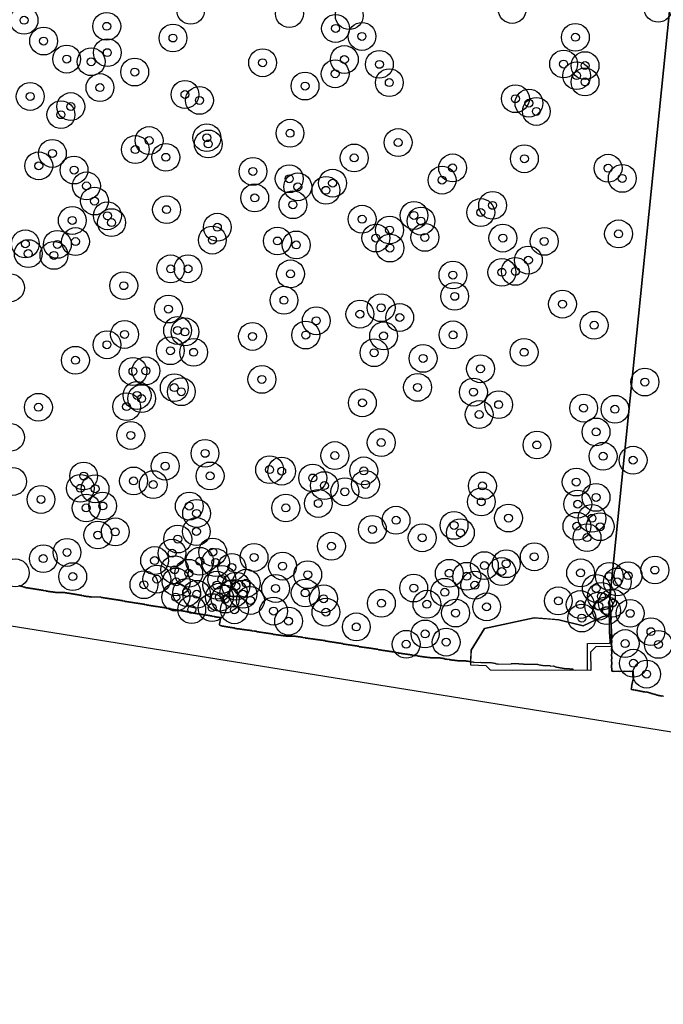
# Model space of a CAD drawing. Header units: inches. Extents: x 128668 to 131679, y 413272 to 413787.
# Tile 23 of 116: x 129337 to 129418, y 413357 to 413481. Entities that reach past the tile are written whole.
import ezdxf

# ---------------------------------------------------------------- set-up
doc = ezdxf.new("R2010")
doc.units = ezdxf.units.IN
doc.header["$MEASUREMENT"] = 0
doc.header["$PDMODE"] = 33
doc.header["$PDSIZE"] = -3
for name, color, linetype in [('Niet gedetecteerde gebieden (D-gebied) (ca. 44.659 m2)', 1, 'Continuous'), ('Onderzoeksgebied Capelsche UW (ca. 743.790 m2)', 5, 'Continuous'), ('Significante objecten binnen onderzoeksgebied', 3, 'Continuous'), ('Veiligheidsmarge objecten d.d. 230531', 6, 'Continuous'), ('Verstoorde gebieden (C-gebied) (ca. 90.096 m2)', 40, 'Continuous'), ('Vrijgegeven gebieden (A+B gebied) (ca. 609.035 m2)', 3, 'Continuous')]:
    doc.layers.add(name, color=color, linetype=linetype)

msp = doc.modelspace()

# ---------------------------------------------------------------- linework, layer by layer
at = {"layer": 'Niet gedetecteerde gebieden (D-gebied) (ca. 44.659 m2)'}
for points in [[(129632.56, 413357.07), (129323.52, 413406.68), (129137.65, 413441.08), (128950.88, 413475.91)], [(129337.34, 413409.68), (129337.49, 413409.69), (129337.54, 413409.64), (129337.64, 413409.64), (129337.69, 413409.59), (129337.84, 413409.59), (129337.89, 413409.54), (129338.04, 413409.55), (129338.09, 413409.5), (129338.19, 413409.5), (129338.25, 413409.45), (129338.5, 413409.45), (129338.55, 413409.4), (129338.75, 413409.41), (129338.8, 413409.36), (129339.05, 413409.36), (129339.1, 413409.31), (129339.3, 413409.31), (129339.35, 413409.27), (129339.55, 413409.27), (129339.6, 413409.22), (129339.85, 413409.22), (129339.9, 413409.17), (129340.1, 413409.18), (129340.15, 413409.13), (129340.4, 413409.13), (129340.45, 413409.08), (129340.7, 413409.09), (129340.75, 413409.04), (129340.95, 413409.04), (129341, 413408.99), (129341.25, 413408.99), (129341.3, 413408.94), (129341.6, 413408.95), (129341.65, 413408.9), (129341.9, 413408.9), (129341.95, 413408.85), (129343.1, 413408.87), (129343.16, 413408.82), (129343.36, 413408.83), (129343.41, 413408.78), (129343.66, 413408.78), (129343.71, 413408.73), (129343.91, 413408.73), (129343.96, 413408.68), (129344.16, 413408.69), (129344.21, 413408.64), (129344.41, 413408.64), (129344.46, 413408.59), (129344.66, 413408.6), (129344.71, 413408.55), (129344.91, 413408.55), (129344.96, 413408.5), (129345.21, 413408.5), (129345.26, 413408.45), (129345.46, 413408.46), (129345.51, 413408.41), (129345.76, 413408.41), (129345.81, 413408.36), (129346.11, 413408.37), (129346.16, 413408.32), (129346.41, 413408.32), (129346.46, 413408.27), (129347.61, 413408.29), (129347.66, 413408.24), (129347.86, 413408.24), (129347.91, 413408.19), (129348.11, 413408.2), (129348.17, 413408.15), (129348.42, 413408.15), (129348.47, 413408.1), (129348.67, 413408.11), (129348.72, 413408.06), (129348.97, 413408.06), (129349.02, 413408.01), (129349.22, 413408.01), (129349.27, 413407.96), (129349.52, 413407.97), (129349.57, 413407.92), (129349.82, 413407.92), (129349.87, 413407.87), (129350.07, 413407.88), (129350.12, 413407.83), (129350.37, 413407.83), (129350.42, 413407.78), (129350.62, 413407.79), (129350.67, 413407.74), (129350.92, 413407.74), (129350.97, 413407.69), (129351.17, 413407.69), (129351.22, 413407.64), (129351.47, 413407.65), (129351.52, 413407.6), (129351.72, 413407.6), (129351.77, 413407.55), (129351.97, 413407.56), (129352.03, 413407.51), (129352.28, 413407.51), (129352.33, 413407.46), (129352.58, 413407.46), (129352.63, 413407.42), (129352.83, 413407.42), (129352.88, 413407.37), (129353.13, 413407.37), (129353.18, 413407.32), (129353.38, 413407.33), (129353.43, 413407.28), (129353.68, 413407.28), (129353.73, 413407.23), (129353.93, 413407.23), (129353.98, 413407.19), (129354.23, 413407.19), (129354.28, 413407.14), (129354.48, 413407.14), (129354.53, 413407.09), (129354.78, 413407.1), (129354.83, 413407.05), (129355.03, 413407.05), (129355.08, 413407), (129355.33, 413407.01), (129355.38, 413406.96), (129355.58, 413406.96), (129355.63, 413406.91), (129355.83, 413406.91), (129355.89, 413406.86), (129356.09, 413406.87), (129356.14, 413406.82), (129356.34, 413406.82), (129356.39, 413406.77), (129356.59, 413406.77), (129356.64, 413406.73), (129356.84, 413406.73), (129356.89, 413406.68), (129357.14, 413406.68), (129357.19, 413406.63), (129357.44, 413406.64), (129357.49, 413406.59), (129357.69, 413406.59), (129357.74, 413406.54), (129357.94, 413406.55), (129357.99, 413406.5), (129358.19, 413406.5), (129358.24, 413406.45), (129358.44, 413406.45), (129358.49, 413406.4), (129358.69, 413406.41), (129358.74, 413406.36), (129358.94, 413406.36), (129358.99, 413406.31), (129359.19, 413406.31), (129359.24, 413406.27), (129359.44, 413406.27), (129359.5, 413406.22), (129359.7, 413406.22), (129359.75, 413406.17), (129359.95, 413406.18), (129360, 413406.13), (129360.25, 413406.13), (129360.3, 413406.08), (129360.5, 413406.08), (129360.55, 413406.03), (129360.8, 413406.04), (129360.85, 413405.99), (129361.1, 413405.99), (129361.15, 413405.94), (129361.35, 413405.95), (129361.4, 413405.9), (129361.6, 413405.9), (129361.65, 413405.85), (129361.9, 413405.86), (129361.95, 413405.81), (129362.15, 413405.81), (129362.2, 413405.76), (129362.45, 413405.76), (129362.5, 413405.71), (129362.7, 413405.72), (129362.72, 413405.7), (129362.7, 413405.68), (129362.7, 413405.48), (129362.65, 413405.43), (129362.65, 413405.23), (129362.61, 413405.17), (129362.61, 413405.02), (129362.56, 413404.97), (129362.56, 413404.77), (129362.61, 413404.72), (129362.66, 413404.73), (129362.71, 413404.68), (129362.86, 413404.68), (129362.91, 413404.63), (129363.11, 413404.63), (129363.16, 413404.58), (129363.36, 413404.58), (129363.41, 413404.53), (129363.61, 413404.53), (129363.66, 413404.48), (129363.86, 413404.49), (129363.91, 413404.44), (129364.16, 413404.44), (129364.21, 413404.39), (129364.46, 413404.39), (129364.51, 413404.34), (129364.71, 413404.34), (129364.76, 413404.3), (129365.06, 413404.3), (129365.11, 413404.25), (129365.36, 413404.25), (129365.41, 413404.2), (129365.66, 413404.2), (129365.71, 413404.15), (129365.96, 413404.16), (129366.02, 413404.11), (129366.32, 413404.11), (129366.37, 413404.06), (129366.62, 413404.06), (129366.67, 413404.01), (129366.92, 413404.02), (129366.97, 413403.97), (129367.22, 413403.97), (129367.27, 413403.92), (129367.52, 413403.92), (129367.57, 413403.87), (129367.82, 413403.87), (129367.87, 413403.82), (129368.07, 413403.83), (129368.12, 413403.78), (129368.37, 413403.78), (129368.42, 413403.73), (129368.67, 413403.73), (129368.72, 413403.68), (129368.97, 413403.68), (129369.02, 413403.64), (129369.27, 413403.64), (129369.32, 413403.59), (129369.62, 413403.59), (129369.67, 413403.54), (129369.92, 413403.54), (129369.97, 413403.49), (129370.22, 413403.5), (129370.27, 413403.45), (129370.52, 413403.45), (129370.57, 413403.4), (129370.87, 413403.4), (129370.92, 413403.35), (129372.12, 413403.36), (129372.17, 413403.31), (129372.42, 413403.32), (129372.47, 413403.27), (129372.72, 413403.27), (129372.77, 413403.22), (129373.02, 413403.22), (129373.07, 413403.17), (129373.32, 413403.18), (129373.37, 413403.13), (129373.67, 413403.13), (129373.72, 413403.08), (129373.97, 413403.08), (129374.03, 413403.03), (129374.28, 413403.03), (129374.33, 413402.98), (129374.58, 413402.99), (129374.63, 413402.94), (129374.88, 413402.94), (129374.93, 413402.89), (129375.23, 413402.89), (129375.28, 413402.84), (129375.53, 413402.85), (129375.58, 413402.8), (129375.83, 413402.8), (129375.88, 413402.75), (129376.13, 413402.75), (129376.18, 413402.7), (129376.38, 413402.7), (129376.43, 413402.65), (129376.68, 413402.66), (129376.73, 413402.61), (129376.98, 413402.61), (129377.03, 413402.56), (129377.23, 413402.56), (129377.28, 413402.51), (129377.53, 413402.51), (129377.58, 413402.47), (129377.83, 413402.47), (129377.88, 413402.42), (129378.08, 413402.42), (129378.13, 413402.37), (129378.38, 413402.37), (129378.43, 413402.32), (129378.68, 413402.33), (129378.73, 413402.28), (129378.98, 413402.28), (129379.03, 413402.23), (129379.23, 413402.23), (129379.28, 413402.18), (129379.53, 413402.18), (129379.58, 413402.13), (129379.83, 413402.14), (129379.88, 413402.09), (129380.08, 413402.09), (129380.13, 413402.04), (129380.38, 413402.04), (129380.43, 413401.99), (129380.68, 413401.99), (129380.74, 413401.94), (129380.99, 413401.95), (129381.04, 413401.9), (129381.34, 413401.9), (129381.39, 413401.85), (129381.64, 413401.85), (129381.69, 413401.8), (129381.89, 413401.81), (129381.94, 413401.76), (129382.19, 413401.76), (129382.24, 413401.71), (129382.49, 413401.71), (129382.54, 413401.66), (129382.79, 413401.66), (129382.84, 413401.61), (129383.04, 413401.62), (129383.09, 413401.57), (129383.34, 413401.57), (129383.39, 413401.52), (129383.64, 413401.52), (129383.69, 413401.47), (129383.89, 413401.47), (129383.94, 413401.42), (129384.19, 413401.43), (129384.24, 413401.38), (129384.49, 413401.38), (129384.54, 413401.33), (129384.74, 413401.33), (129384.79, 413401.28), (129385.04, 413401.29), (129385.09, 413401.24), (129385.34, 413401.24), (129385.39, 413401.19), (129385.59, 413401.19), (129385.64, 413401.14), (129385.89, 413401.14), (129385.94, 413401.09), (129386.19, 413401.1), (129386.24, 413401.05), (129386.49, 413401.05), (129386.54, 413401), (129386.79, 413401), (129386.84, 413400.95), (129387.09, 413400.95), (129387.14, 413400.9), (129387.44, 413400.91), (129387.5, 413400.86), (129387.75, 413400.86), (129387.8, 413400.81), (129388.05, 413400.81), (129388.1, 413400.76), (129388.35, 413400.77), (129388.4, 413400.72), (129388.7, 413400.72), (129388.75, 413400.67), (129389.05, 413400.67), (129389.1, 413400.62), (129390.3, 413400.63), (129390.35, 413400.58), (129390.6, 413400.59), (129390.65, 413400.54), (129390.85, 413400.54), (129390.9, 413400.49), (129391.15, 413400.49), (129391.2, 413400.44), (129391.45, 413400.45), (129391.5, 413400.4), (129391.75, 413400.4), (129391.8, 413400.35), (129392.1, 413400.35), (129392.15, 413400.3), (129392.45, 413400.3), (129392.5, 413400.25), (129393.55, 413400.26), (129393.6, 413400.22), (129393.85, 413400.22), (129393.9, 413400.17), (129394.15, 413400.17), (129394.2, 413400.12), (129394.5, 413400.12), (129394.55, 413400.07), (129395.4, 413400.08), (129395.45, 413400.03), (129396.75, 413400.04), (129396.8, 413400), (129397, 413400), (129397.05, 413399.95), (129397.25, 413399.95), (129397.3, 413399.9), (129397.55, 413399.9), (129397.6, 413399.85), (129399.25, 413399.87), (129399.3, 413399.92), (129400.15, 413399.93), (129400.2, 413399.88), (129400.75, 413399.88), (129400.8, 413399.83), (129402.55, 413399.85), (129402.6, 413399.8), (129402.7, 413399.8), (129402.76, 413399.75), (129402.91, 413399.75), (129402.96, 413399.7), (129403.16, 413399.7), (129403.21, 413399.66), (129404.16, 413399.66), (129404.21, 413399.61), (129404.56, 413399.62), (129404.61, 413399.57), (129404.71, 413399.57), (129404.76, 413399.52), (129404.91, 413399.52), (129404.96, 413399.47), (129405.16, 413399.47), (129405.21, 413399.42), (129405.36, 413399.43), (129405.41, 413399.38), (129405.61, 413399.38), (129405.66, 413399.33), (129405.86, 413399.33), (129405.91, 413399.28), (129406.56, 413399.29), (129406.61, 413399.24), (129407.01, 413399.24), (129407.01, 413399.19), (129407.06, 413399.14), (129407.36, 413399.09), (129408.81, 413399.11), (129408.86, 413399.16), (129408.83, 413402.46), (129411.63, 413402.48), (129411.68, 413402.53), (129411.67, 413403.58), (129411.62, 413403.63), (129411.58, 413407.68), (129411.62, 413407.72), (129411.69, 413406.71), (129411.74, 413406.66), (129411.82, 413405.46), (129411.77, 413405.41), (129411.92, 413403.22), (129411.88, 413403.16), (129411.92, 413402.56), (129411.87, 413402.51), (129411.92, 413401.86), (129411.87, 413401.81), (129411.91, 413401.16), (129411.87, 413401.11), (129411.91, 413400.51), (129411.86, 413400.45), (129411.91, 413399.81), (129411.86, 413399.75), (129411.91, 413398.96), (129412.06, 413398.97), (129412.12, 413398.92), (129412.77, 413398.96), (129412.82, 413398.92), (129413.47, 413398.96), (129413.52, 413398.91), (129414.17, 413398.96), (129414.22, 413398.91), (129414.57, 413398.94), (129414.63, 413398.09), (129414.58, 413398.04), (129414.59, 413397.89), (129414.55, 413397.83), (129414.55, 413397.73), (129414.51, 413397.68), (129414.52, 413397.53), (129414.47, 413397.48), (129414.48, 413397.33), (129414.43, 413397.27), (129414.44, 413397.17), (129414.4, 413397.12), (129414.41, 413396.97), (129414.36, 413396.92), (129414.37, 413396.82), (129414.32, 413396.76), (129414.32, 413396.71), (129414.38, 413396.67), (129414.43, 413396.67), (129414.48, 413396.62), (129414.63, 413396.64), (129414.68, 413396.59), (129414.83, 413396.6), (129414.89, 413396.55), (129414.98, 413396.56), (129415.04, 413396.51), (129415.19, 413396.52), (129415.24, 413396.48), (129415.39, 413396.49), (129415.44, 413396.44), (129415.59, 413396.45), (129415.65, 413396.4), (129415.8, 413396.41), (129415.85, 413396.37), (129416.05, 413396.38), (129416.1, 413396.34), (129416.25, 413396.35), (129416.31, 413396.3), (129416.41, 413396.31), (129416.46, 413396.26), (129416.56, 413396.27), (129416.61, 413396.22), (129416.71, 413396.23), (129416.76, 413396.18), (129416.81, 413396.18), (129416.87, 413396.14), (129416.97, 413396.14), (129417.02, 413396.1), (129417.12, 413396.1), (129417.17, 413396.06), (129417.27, 413396.06), (129417.33, 413396.02), (129417.43, 413396.02), (129417.48, 413395.98), (129417.53, 413395.98), (129417.58, 413395.94), (129417.68, 413395.94), (129417.74, 413395.9), (129417.89, 413395.91), (129417.94, 413395.86), (129418.09, 413395.87), (129418.14, 413395.82), (129418.34, 413395.84), (129418.4, 413395.79)]]:
    msp.add_lwpolyline(points, dxfattribs=at)
at = {"layer": 'Onderzoeksgebied Capelsche UW (ca. 743.790 m2)'}
msp.add_lwpolyline([(129632.56, 413357.07), (129323.52, 413406.68), (129137.65, 413441.08), (128950.88, 413475.91)], dxfattribs=at)
at = {"layer": 'Significante objecten binnen onderzoeksgebied'}
for p in [(129337.98, 413480.8), (129348.38, 413480.04), (129356.71, 413478.57), (129377.16, 413479.77), (129380.48, 413478.77), (129407.32, 413478.66), (129340.44, 413478.19), (129348.45, 413476.73), (129343.34, 413475.92), (129346.42, 413475.59), (129367.98, 413475.46), (129378.27, 413475.87), (129382.67, 413475.26), (129405.84, 413475.3), (129408.54, 413475.1), (129351.9, 413474.29), (129377.11, 413474.07), (129407.48, 413473.84), (129373.32, 413472.53), (129383.92, 413472.96), (129408.54, 413473.05), (129338.75, 413471.22), (129347.52, 413472.34), (129358.22, 413471.47), (129343.86, 413469.95), (129360.04, 413470.73), (129399.78, 413470.94), (129401.48, 413470.38), (129342.61, 413468.93), (129402.41, 413469.34), (129371.43, 413466.6), (129353.71, 413465.68), (129360.97, 413466.04), (129361.15, 413465.25), (129385.03, 413465.43), (129341.54, 413464.06), (129351.97, 413464.55), (129339.83, 413462.5), (129355.81, 413463.57), (129379.5, 413463.49), (129400.91, 413463.39), (129344.27, 413461.97), (129366.77, 413461.8), (129391.88, 413462.24), (129411.44, 413462.2), (129371.33, 413460.88), (129376.78, 413460.32), (129390.56, 413460.7), (129413.22, 413460.92), (129345.83, 413459.98), (129372.41, 413459.86), (129375.95, 413459.42), (129346.84, 413458.07), (129366.99, 413458.47), (129371.8, 413457.61), (129396.91, 413457.53), (129355.9, 413456.99), (129395.42, 413456.63), (129344.04, 413455.63), (129348.47, 413456.22), (129348.98, 413455.36), (129380.5, 413455.79), (129387.02, 413456.26), (129387.9, 413455.55), (129362.29, 413454.78), (129383.95, 413454.43), (129412.75, 413453.94), (129338.14, 413452.69), (129342.17, 413452.62), (129344.45, 413452.98), (129361.66, 413453.16), (129369.85, 413453.05), (129382.23, 413453.42), (129388.39, 413453.5), (129398.2, 413453.41), (129403.4, 413453), (129338.51, 413451.46), (129372.21, 413452.55), (129384, 413452.16), (129341.74, 413451.24), (129401.41, 413450.64), (129356.42, 413449.54), (129358.6, 413449.55), (129371.49, 413448.91), (129398.08, 413449.11), (129399.77, 413449.23), (129391.92, 413448.77), (129350.52, 413447.43), (129370.67, 413445.6), (129392.14, 413446.09), (129356.14, 413444.49), (129382.89, 413444.66), (129405.7, 413445.11), (129374.73, 413443.02), (129380.22, 413443.85), (129385.23, 413443.43), (129357.29, 413441.8), (129358.22, 413441.62), (129409.68, 413442.45), (129350.62, 413441.3), (129366.71, 413441.05), (129373.41, 413441.22), (129383.2, 413441.12), (129391.93, 413441.24), (129348.41, 413440), (129356.38, 413439.25), (129359.31, 413439.05), (129382.01, 413439), (129400.87, 413439.05), (129344.44, 413438.05), (129388.17, 413438.29), (129351.68, 413436.65), (129353.3, 413436.72), (129395.39, 413436.98), (129367.89, 413435.65), (129416.06, 413435.31), (129356.87, 413434.61), (129357.76, 413434.1), (129387.47, 413434.64), (129394.5, 413434.05), (129352.2, 413433.63), (129352.77, 413433.23), (129339.79, 413432.14), (129350.88, 413432.22), (129380.53, 413432.7), (129397.67, 413432.47), (129408.36, 413432.04), (129412.3, 413431.89), (129395.22, 413431.23), (129409.92, 413429.04), (129351.4, 413428.6), (129382.9, 413427.7), (129402.49, 413427.4), (129360.74, 413426.35), (129377.07, 413426.07), (129410.81, 413425.98), (129414.58, 413425.49), (129355.73, 413424.74), (129368.86, 413424.3), (129370.38, 413424.11), (129380.71, 413424.14), (129345.48, 413423.5), (129351.75, 413422.88), (129361.38, 413423.51), (129374.29, 413423.25), (129345.06, 413421.95), (129346.91, 413421.89), (129354.23, 413422.42), (129375.75, 413422.29), (129380.92, 413422.44), (129395.63, 413422.25), (129407.43, 413422.74), (129340.11, 413420.55), (129378.33, 413421.52), (129409.92, 413420.81), (129345.79, 413419.48), (129347.87, 413419.73), (129358.76, 413419.71), (129370.9, 413419.48), (129374.99, 413420.05), (129395.49, 413420.25), (129407.62, 413419.96), (129359.68, 413418.79), (129384.77, 413417.94), (129398.91, 413418.21), (129409.41, 413418.18), (129381.79, 413416.79), (129392.06, 413417.29), (129407.52, 413417.18), (129410.44, 413417.12), (129347.26, 413416.08), (129349.45, 413416.47), (129357.31, 413415.57), (129359.65, 413416.52), (129388.06, 413415.73), (129392.86, 413416.36), (129408.79, 413415.75), (129376.64, 413414.67), (129340.4, 413413.11), (129343.38, 413413.89), (129356.59, 413413.79), (129361.71, 413413.93), (129366.91, 413413.26), (129402.15, 413413.34), (129354.4, 413412.87), (129356.92, 413411.71), (129360.07, 413412.78), (129362.08, 413412.62), (129364.11, 413412.01), (129370.49, 413412.17), (129395.88, 413412.23), (129398.63, 413412.47), (129344.1, 413410.85), (129354.68, 413410.53), (129358.69, 413411.27), (129362.86, 413410.49), (129373.66, 413411.09), (129391.46, 413411.27), (129393.66, 413410.89), (129398.06, 413411.49), (129407.98, 413411.32), (129411.59, 413410.88), (129413.95, 413410.97), (129417.32, 413411.68), (129353.06, 413409.83), (129357.11, 413410.18), (129362.22, 413409.77), (129364.63, 413409.65), (129365.92, 413410.02), (129369.62, 413409.36), (129386.99, 413409.41), (129394.68, 413409.77), (129409.95, 413409.37), (129412.6, 413410.18), (129357.06, 413408.27), (129358.43, 413408.86), (129359.69, 413408.63), (129362.55, 413408.26), (129363.28, 413408.03), (129364.34, 413408.75), (129365.51, 413408.64), (129373.34, 413408.79), (129375.65, 413408.06), (129390.89, 413408.88), (129410.59, 413408.37), (129361.63, 413406.95), (129366.45, 413407.85), (129382.92, 413407.5), (129388.65, 413407.38), (129396.16, 413407.05), (129405.18, 413407.8), (129407.93, 413407.34), (129410.26, 413407.14), (129411.98, 413407.52), (129359.07, 413406.7), (129364.44, 413406.68), (129369.36, 413406.51), (129375.95, 413406.38), (129392.25, 413406.27), (129408.13, 413405.64), (129411.25, 413406.57), (129414.21, 413406.23), (129371.25, 413405.25), (129379.77, 413404.53), (129388.42, 413403.64), (129416.83, 413403.93), (129386.04, 413402.34), (129391.07, 413402.61), (129413.58, 413402.43), (129417.76, 413402.33), (129414.62, 413399.96), (129416.28, 413398.59)]:
    msp.add_point(p, dxfattribs=at)
at = {"layer": 'Veiligheidsmarge objecten d.d. 230531', "color": 6, "linetype": 'Continuous', "lineweight": 25}
for centre in [(129417.73, 413482.31), (129358.93, 413482.06), (129371.36, 413481.63), (129378.88, 413481.38), (129399.37, 413482.16), (129337.98, 413480.8), (129348.38, 413480.04), (129356.71, 413478.57), (129377.16, 413479.77), (129380.48, 413478.77), (129407.32, 413478.66), (129340.44, 413478.19), (129348.45, 413476.73), (129343.34, 413475.92), (129346.42, 413475.59), (129367.98, 413475.46), (129378.27, 413475.87), (129382.67, 413475.26), (129405.84, 413475.3), (129408.54, 413475.1), (129351.9, 413474.29), (129377.11, 413474.07), (129407.48, 413473.84), (129373.32, 413472.53), (129383.92, 413472.96), (129408.54, 413473.05), (129338.75, 413471.22), (129347.52, 413472.34), (129358.22, 413471.47), (129343.86, 413469.95), (129360.04, 413470.73), (129399.78, 413470.94), (129401.48, 413470.38), (129342.61, 413468.93), (129402.41, 413469.34), (129371.43, 413466.6), (129353.71, 413465.68), (129360.97, 413466.04), (129361.15, 413465.25), (129385.03, 413465.43), (129341.54, 413464.06), (129351.97, 413464.55), (129339.83, 413462.5), (129355.81, 413463.57), (129379.5, 413463.49), (129400.91, 413463.39), (129344.27, 413461.97), (129366.77, 413461.8), (129391.88, 413462.24), (129411.44, 413462.2), (129345.83, 413459.98), (129371.33, 413460.88), (129376.78, 413460.32), (129390.56, 413460.7), (129413.22, 413460.92), (129372.41, 413459.86), (129375.95, 413459.42), (129346.84, 413458.07), (129366.99, 413458.47), (129371.8, 413457.61), (129396.91, 413457.53), (129355.9, 413456.99), (129387.02, 413456.26), (129395.42, 413456.63), (129344.04, 413455.63), (129348.47, 413456.22), (129348.98, 413455.36), (129380.5, 413455.79), (129387.9, 413455.55), (129362.29, 413454.78), (129383.95, 413454.43), (129412.75, 413453.94), (129338.14, 413452.69), (129342.17, 413452.62), (129344.45, 413452.98), (129361.66, 413453.16), (129369.85, 413453.05), (129372.21, 413452.55), (129382.23, 413453.42), (129388.39, 413453.5), (129398.2, 413453.41), (129403.4, 413453), (129338.51, 413451.46), (129384, 413452.16), (129341.74, 413451.24), (129401.41, 413450.64), (129356.42, 413449.54), (129358.6, 413449.55), (129371.49, 413448.91), (129398.08, 413449.11), (129399.77, 413449.23), (129391.92, 413448.77), (129336.27, 413447.17), (129350.52, 413447.43), (129370.67, 413445.6), (129392.14, 413446.09), (129356.14, 413444.49), (129382.89, 413444.66), (129405.7, 413445.11), (129374.73, 413443.02), (129380.22, 413443.85), (129385.23, 413443.43), (129357.29, 413441.8), (129358.22, 413441.62), (129409.68, 413442.45), (129350.62, 413441.3), (129366.71, 413441.05), (129373.41, 413441.22), (129383.2, 413441.12), (129391.93, 413441.24), (129348.41, 413440), (129356.38, 413439.25), (129359.31, 413439.05), (129382.01, 413439), (129400.87, 413439.05), (129344.44, 413438.05), (129388.17, 413438.29), (129351.68, 413436.65), (129353.3, 413436.72), (129395.39, 413436.98), (129367.89, 413435.65), (129416.06, 413435.31), (129356.87, 413434.61), (129357.76, 413434.1), (129387.47, 413434.64), (129394.5, 413434.05), (129352.2, 413433.63), (129352.77, 413433.23), (129339.79, 413432.14), (129350.88, 413432.22), (129380.53, 413432.7), (129397.67, 413432.47), (129408.36, 413432.04), (129412.3, 413431.89), (129395.22, 413431.23), (129409.92, 413429.04), (129336.27, 413428.36), (129351.4, 413428.6), (129382.9, 413427.7), (129402.49, 413427.4), (129360.74, 413426.35), (129377.07, 413426.07), (129410.81, 413425.98), (129414.58, 413425.49), (129355.73, 413424.74), (129368.86, 413424.3), (129370.38, 413424.11), (129380.71, 413424.14), (129345.48, 413423.5), (129351.75, 413422.88), (129361.38, 413423.51), (129374.29, 413423.25), (129336.54, 413422.81), (129345.06, 413421.95), (129346.91, 413421.89), (129354.23, 413422.42), (129375.75, 413422.29), (129380.92, 413422.44), (129395.63, 413422.25), (129407.43, 413422.74), (129340.11, 413420.55), (129378.33, 413421.52), (129409.92, 413420.81), (129345.79, 413419.48), (129347.87, 413419.73), (129358.76, 413419.71), (129370.9, 413419.48), (129374.99, 413420.05), (129395.49, 413420.25), (129407.62, 413419.96), (129359.68, 413418.79), (129384.77, 413417.94), (129398.91, 413418.21), (129409.41, 413418.18), (129381.79, 413416.79), (129392.06, 413417.29), (129407.52, 413417.18), (129410.44, 413417.12), (129347.26, 413416.08), (129349.45, 413416.47), (129357.31, 413415.57), (129359.65, 413416.52), (129388.06, 413415.73), (129392.86, 413416.36), (129408.79, 413415.75), (129376.64, 413414.67), (129340.4, 413413.11), (129343.38, 413413.89), (129356.59, 413413.79), (129361.71, 413413.93), (129366.91, 413413.26), (129402.15, 413413.34), (129354.4, 413412.87), (129356.92, 413411.71), (129360.07, 413412.78), (129362.08, 413412.62), (129364.11, 413412.01), (129370.49, 413412.17), (129395.88, 413412.23), (129398.63, 413412.47), (129336.88, 413411.32), (129344.1, 413410.85), (129354.68, 413410.53), (129358.69, 413411.27), (129362.86, 413410.49), (129373.66, 413411.09), (129391.46, 413411.27), (129393.66, 413410.89), (129398.06, 413411.49), (129407.98, 413411.32), (129411.59, 413410.88), (129413.95, 413410.97), (129417.32, 413411.68), (129353.06, 413409.83), (129357.11, 413410.18), (129362.22, 413409.77), (129364.63, 413409.65), (129365.92, 413410.02), (129369.62, 413409.36), (129386.99, 413409.41), (129394.68, 413409.77), (129409.95, 413409.37), (129412.6, 413410.18), (129357.06, 413408.27), (129358.43, 413408.86), (129359.69, 413408.63), (129362.55, 413408.26), (129363.28, 413408.03), (129364.34, 413408.75), (129365.51, 413408.64), (129373.34, 413408.79), (129375.65, 413408.06), (129390.89, 413408.88), (129410.59, 413408.37), (129361.63, 413406.95), (129366.45, 413407.85), (129382.92, 413407.5), (129388.65, 413407.38), (129396.16, 413407.05), (129405.18, 413407.8), (129407.93, 413407.34), (129410.26, 413407.14), (129411.98, 413407.52), (129359.07, 413406.7), (129364.44, 413406.68), (129369.36, 413406.51), (129375.95, 413406.38), (129392.25, 413406.27), (129408.13, 413405.64), (129411.25, 413406.57), (129414.21, 413406.23), (129371.25, 413405.25), (129379.77, 413404.53), (129388.42, 413403.64), (129416.83, 413403.93), (129386.04, 413402.34), (129391.07, 413402.61), (129413.58, 413402.43), (129417.76, 413402.33), (129414.62, 413399.96), (129416.28, 413398.59)]:
    msp.add_circle(centre, 1.75, dxfattribs=at)
at = {"layer": 'Verstoorde gebieden (C-gebied) (ca. 90.096 m2)'}
msp.add_lwpolyline([(129404.4, 413405.49), (129405.25, 413405.41), (129408.32, 413404.65), (129410.68, 413405.78), (129411.6, 413405.99), (129411.73, 413406.03), (129411.83, 413402.07), (129409.89, 413402.01), (129409.24, 413401.34), (129409.26, 413399.03), (129396.63, 413399.07), (129396.1, 413399.64), (129394.16, 413399.72), (129394.17, 413400.16), (129394.2, 413401.59), (129395.9, 413404.32), (129402.14, 413405.68)], close=True, dxfattribs=at)
at = {"layer": 'Vrijgegeven gebieden (A+B gebied) (ca. 609.035 m2)'}
msp.add_lwpolyline([(129418.4, 413395.79), (129418.34, 413395.84), (129418.14, 413395.82), (129418.09, 413395.87), (129417.94, 413395.86), (129417.89, 413395.91), (129417.74, 413395.9), (129417.68, 413395.94), (129417.58, 413395.94), (129417.53, 413395.98), (129417.48, 413395.98), (129417.43, 413396.02), (129417.33, 413396.02), (129417.27, 413396.06), (129417.17, 413396.06), (129417.12, 413396.1), (129417.02, 413396.1), (129416.97, 413396.14), (129416.87, 413396.14), (129416.81, 413396.18), (129416.76, 413396.18), (129416.71, 413396.23), (129416.61, 413396.22), (129416.56, 413396.27), (129416.46, 413396.26), (129416.41, 413396.31), (129416.31, 413396.3), (129416.25, 413396.35), (129416.1, 413396.34), (129416.05, 413396.38), (129415.85, 413396.37), (129415.8, 413396.41), (129415.65, 413396.4), (129415.59, 413396.45), (129415.44, 413396.44), (129415.39, 413396.49), (129415.24, 413396.48), (129415.19, 413396.52), (129415.04, 413396.51), (129414.98, 413396.56), (129414.89, 413396.55), (129414.83, 413396.6), (129414.68, 413396.59), (129414.63, 413396.64), (129414.48, 413396.62), (129414.43, 413396.67), (129414.38, 413396.67), (129414.32, 413396.71), (129414.32, 413396.76), (129414.37, 413396.82), (129414.36, 413396.92), (129414.41, 413396.97), (129414.4, 413397.12), (129414.44, 413397.17), (129414.43, 413397.27), (129414.48, 413397.33), (129414.47, 413397.48), (129414.52, 413397.53), (129414.51, 413397.68), (129414.55, 413397.73), (129414.55, 413397.83), (129414.59, 413397.89), (129414.58, 413398.04), (129414.63, 413398.09), (129414.57, 413398.94), (129414.22, 413398.91), (129414.17, 413398.96), (129413.52, 413398.91), (129413.47, 413398.96), (129412.82, 413398.92), (129412.77, 413398.96), (129412.12, 413398.92), (129412.06, 413398.97), (129411.91, 413398.96), (129411.86, 413399.75), (129411.91, 413399.81), (129411.86, 413400.45), (129411.91, 413400.51), (129411.87, 413401.11), (129411.91, 413401.16), (129411.87, 413401.81), (129411.92, 413401.86), (129411.87, 413402.51), (129411.92, 413402.56), (129411.88, 413403.16), (129411.92, 413403.22), (129411.77, 413405.41), (129411.82, 413405.46), (129411.74, 413406.66), (129411.69, 413406.71), (129411.62, 413407.72), (129423.1, 413520.75)], dxfattribs=at)
msp.add_polyline3d([(129423.1, 413520.75, 0), (129411.62, 413407.72, 0), (129411.58, 413407.68, 0), (129411.6, 413405.99, 0), (129410.68, 413405.78, 0), (129408.32, 413404.65, 0), (129405.25, 413405.41, 0), (129402.14, 413405.68, 0), (129395.9, 413404.32, 0), (129394.2, 413401.59, 0), (129394.15, 413400.17, 0), (129393.9, 413400.17, 0), (129393.85, 413400.22, 0), (129393.6, 413400.22, 0), (129393.55, 413400.26, 0), (129392.5, 413400.25, 0), (129392.45, 413400.3, 0), (129392.15, 413400.3, 0), (129392.1, 413400.35, 0), (129391.8, 413400.35, 0), (129391.75, 413400.4, 0), (129391.5, 413400.4, 0), (129391.45, 413400.45, 0), (129391.2, 413400.44, 0), (129391.15, 413400.49, 0), (129390.9, 413400.49, 0), (129390.85, 413400.54, 0), (129390.65, 413400.54, 0), (129390.6, 413400.59, 0), (129390.35, 413400.58, 0), (129390.3, 413400.63, 0), (129389.1, 413400.62, 0), (129389.05, 413400.67, 0), (129388.75, 413400.67, 0), (129388.7, 413400.72, 0), (129388.4, 413400.72, 0), (129388.35, 413400.77, 0), (129388.1, 413400.76, 0), (129388.05, 413400.81, 0), (129387.8, 413400.81, 0), (129387.75, 413400.86, 0), (129387.5, 413400.86, 0), (129387.44, 413400.91, 0), (129387.14, 413400.9, 0), (129387.09, 413400.95, 0), (129386.84, 413400.95, 0), (129386.79, 413401, 0), (129386.54, 413401, 0), (129386.49, 413401.05, 0), (129386.24, 413401.05, 0), (129386.19, 413401.1, 0), (129385.94, 413401.09, 0), (129385.89, 413401.14, 0), (129385.64, 413401.14, 0), (129385.59, 413401.19, 0), (129385.39, 413401.19, 0), (129385.34, 413401.24, 0), (129385.09, 413401.24, 0), (129385.04, 413401.29, 0), (129384.79, 413401.28, 0), (129384.74, 413401.33, 0), (129384.54, 413401.33, 0), (129384.49, 413401.38, 0), (129384.24, 413401.38, 0), (129384.19, 413401.43, 0), (129383.94, 413401.42, 0), (129383.89, 413401.47, 0), (129383.69, 413401.47, 0), (129383.64, 413401.52, 0), (129383.39, 413401.52, 0), (129383.34, 413401.57, 0), (129383.09, 413401.57, 0), (129383.04, 413401.62, 0), (129382.84, 413401.61, 0), (129382.79, 413401.66, 0), (129382.54, 413401.66, 0), (129382.49, 413401.71, 0), (129382.24, 413401.71, 0), (129382.19, 413401.76, 0), (129381.94, 413401.76, 0), (129381.89, 413401.81, 0), (129381.69, 413401.8, 0), (129381.64, 413401.85, 0), (129381.39, 413401.85, 0), (129381.34, 413401.9, 0), (129381.04, 413401.9, 0), (129380.99, 413401.95, 0), (129380.74, 413401.94, 0), (129380.68, 413401.99, 0), (129380.43, 413401.99, 0), (129380.38, 413402.04, 0), (129380.13, 413402.04, 0), (129380.08, 413402.09, 0), (129379.88, 413402.09, 0), (129379.83, 413402.14, 0), (129379.58, 413402.13, 0), (129379.53, 413402.18, 0), (129379.28, 413402.18, 0), (129379.23, 413402.23, 0), (129379.03, 413402.23, 0), (129378.98, 413402.28, 0), (129378.73, 413402.28, 0), (129378.68, 413402.33, 0), (129378.43, 413402.32, 0), (129378.38, 413402.37, 0), (129378.13, 413402.37, 0), (129378.08, 413402.42, 0), (129377.88, 413402.42, 0), (129377.83, 413402.47, 0), (129377.58, 413402.47, 0), (129377.53, 413402.51, 0), (129377.28, 413402.51, 0), (129377.23, 413402.56, 0), (129377.03, 413402.56, 0), (129376.98, 413402.61, 0), (129376.73, 413402.61, 0), (129376.68, 413402.66, 0), (129376.43, 413402.65, 0), (129376.38, 413402.7, 0), (129376.18, 413402.7, 0), (129376.13, 413402.75, 0), (129375.88, 413402.75, 0), (129375.83, 413402.8, 0), (129375.58, 413402.8, 0), (129375.53, 413402.85, 0), (129375.28, 413402.84, 0), (129375.23, 413402.89, 0), (129374.93, 413402.89, 0), (129374.88, 413402.94, 0), (129374.63, 413402.94, 0), (129374.58, 413402.99, 0), (129374.33, 413402.98, 0), (129374.28, 413403.03, 0), (129374.03, 413403.03, 0), (129373.97, 413403.08, 0), (129373.72, 413403.08, 0), (129373.67, 413403.13, 0), (129373.37, 413403.13, 0), (129373.32, 413403.18, 0), (129373.07, 413403.17, 0), (129373.02, 413403.22, 0), (129372.77, 413403.22, 0), (129372.72, 413403.27, 0), (129372.47, 413403.27, 0), (129372.42, 413403.32, 0), (129372.17, 413403.31, 0), (129372.12, 413403.36, 0), (129370.92, 413403.35, 0), (129370.87, 413403.4, 0), (129370.57, 413403.4, 0), (129370.52, 413403.45, 0), (129370.27, 413403.45, 0), (129370.22, 413403.5, 0), (129369.97, 413403.49, 0), (129369.92, 413403.54, 0), (129369.67, 413403.54, 0), (129369.62, 413403.59, 0), (129369.32, 413403.59, 0), (129369.27, 413403.64, 0), (129369.02, 413403.64, 0), (129368.97, 413403.68, 0), (129368.72, 413403.68, 0), (129368.67, 413403.73, 0), (129368.42, 413403.73, 0), (129368.37, 413403.78, 0), (129368.12, 413403.78, 0), (129368.07, 413403.83, 0), (129367.87, 413403.82, 0), (129367.82, 413403.87, 0), (129367.57, 413403.87, 0), (129367.52, 413403.92, 0), (129367.27, 413403.92, 0), (129367.22, 413403.97, 0), (129366.97, 413403.97, 0), (129366.92, 413404.02, 0), (129366.67, 413404.01, 0), (129366.62, 413404.06, 0), (129366.37, 413404.06, 0), (129366.32, 413404.11, 0), (129366.02, 413404.11, 0), (129365.96, 413404.16, 0), (129365.71, 413404.15, 0), (129365.66, 413404.2, 0), (129365.41, 413404.2, 0), (129365.36, 413404.25, 0), (129365.11, 413404.25, 0), (129365.06, 413404.3, 0), (129364.76, 413404.3, 0), (129364.71, 413404.34, 0), (129364.51, 413404.34, 0), (129364.46, 413404.39, 0), (129364.21, 413404.39, 0), (129364.16, 413404.44, 0), (129363.91, 413404.44, 0), (129363.86, 413404.49, 0), (129363.66, 413404.48, 0), (129363.61, 413404.53, 0), (129363.41, 413404.53, 0), (129363.36, 413404.58, 0), (129363.16, 413404.58, 0), (129363.11, 413404.63, 0), (129362.91, 413404.63, 0), (129362.86, 413404.68, 0), (129362.71, 413404.68, 0), (129362.66, 413404.73, 0), (129362.61, 413404.72, 0), (129362.56, 413404.77, 0), (129362.56, 413404.97, 0), (129362.61, 413405.02, 0), (129362.61, 413405.17, 0), (129362.65, 413405.23, 0), (129362.65, 413405.43, 0), (129362.7, 413405.48, 0), (129362.7, 413405.68, 0), (129362.72, 413405.7, 0), (129362.7, 413405.72, 0), (129362.5, 413405.71, 0), (129362.45, 413405.76, 0), (129362.2, 413405.76, 0), (129362.15, 413405.81, 0), (129361.95, 413405.81, 0), (129361.9, 413405.86, 0), (129361.65, 413405.85, 0), (129361.6, 413405.9, 0), (129361.4, 413405.9, 0), (129361.35, 413405.95, 0), (129361.15, 413405.94, 0), (129361.1, 413405.99, 0), (129360.85, 413405.99, 0), (129360.8, 413406.04, 0), (129360.55, 413406.03, 0), (129360.5, 413406.08, 0), (129360.3, 413406.08, 0), (129360.25, 413406.13, 0), (129360, 413406.13, 0), (129359.95, 413406.18, 0), (129359.75, 413406.17, 0), (129359.7, 413406.22, 0), (129359.5, 413406.22, 0), (129359.44, 413406.27, 0), (129359.24, 413406.27, 0), (129359.19, 413406.31, 0), (129358.99, 413406.31, 0), (129358.94, 413406.36, 0), (129358.74, 413406.36, 0), (129358.69, 413406.41, 0), (129358.49, 413406.4, 0), (129358.44, 413406.45, 0), (129358.24, 413406.45, 0), (129358.19, 413406.5, 0), (129357.99, 413406.5, 0), (129357.94, 413406.55, 0), (129357.74, 413406.54, 0), (129357.69, 413406.59, 0), (129357.49, 413406.59, 0), (129357.44, 413406.64, 0), (129357.19, 413406.63, 0), (129357.14, 413406.68, 0), (129356.89, 413406.68, 0), (129356.84, 413406.73, 0), (129356.64, 413406.73, 0), (129356.59, 413406.77, 0), (129356.39, 413406.77, 0), (129356.34, 413406.82, 0), (129356.14, 413406.82, 0), (129356.09, 413406.87, 0), (129355.89, 413406.86, 0), (129355.83, 413406.91, 0), (129355.63, 413406.91, 0), (129355.58, 413406.96, 0), (129355.38, 413406.96, 0), (129355.33, 413407.01, 0), (129355.08, 413407, 0), (129355.03, 413407.05, 0), (129354.83, 413407.05, 0), (129354.78, 413407.1, 0), (129354.53, 413407.09, 0), (129354.48, 413407.14, 0), (129354.28, 413407.14, 0), (129354.23, 413407.19, 0), (129353.98, 413407.19, 0), (129353.93, 413407.23, 0), (129353.73, 413407.23, 0), (129353.68, 413407.28, 0), (129353.43, 413407.28, 0), (129353.38, 413407.33, 0), (129353.18, 413407.32, 0), (129353.13, 413407.37, 0), (129352.88, 413407.37, 0), (129352.83, 413407.42, 0), (129352.63, 413407.42, 0), (129352.58, 413407.46, 0), (129352.33, 413407.46, 0), (129352.28, 413407.51, 0), (129352.03, 413407.51, 0), (129351.97, 413407.56, 0), (129351.77, 413407.55, 0), (129351.72, 413407.6, 0), (129351.52, 413407.6, 0), (129351.47, 413407.65, 0), (129351.22, 413407.64, 0), (129351.17, 413407.69, 0), (129350.97, 413407.69, 0), (129350.92, 413407.74, 0), (129350.67, 413407.74, 0), (129350.62, 413407.79, 0), (129350.42, 413407.78, 0), (129350.37, 413407.83, 0), (129350.12, 413407.83, 0), (129350.07, 413407.88, 0), (129349.87, 413407.87, 0), (129349.82, 413407.92, 0), (129349.57, 413407.92, 0), (129349.52, 413407.97, 0), (129349.27, 413407.96, 0), (129349.22, 413408.01, 0), (129349.02, 413408.01, 0), (129348.97, 413408.06, 0), (129348.72, 413408.06, 0), (129348.67, 413408.11, 0), (129348.47, 413408.1, 0), (129348.42, 413408.15, 0), (129348.17, 413408.15, 0), (129348.11, 413408.2, 0), (129347.91, 413408.19, 0), (129347.86, 413408.24, 0), (129347.66, 413408.24, 0), (129347.61, 413408.29, 0), (129346.46, 413408.27, 0), (129346.41, 413408.32, 0), (129346.16, 413408.32, 0), (129346.11, 413408.37, 0), (129345.81, 413408.36, 0), (129345.76, 413408.41, 0), (129345.51, 413408.41, 0), (129345.46, 413408.46, 0), (129345.26, 413408.45, 0), (129345.21, 413408.5, 0), (129344.96, 413408.5, 0), (129344.91, 413408.55, 0), (129344.71, 413408.55, 0), (129344.66, 413408.6, 0), (129344.46, 413408.59, 0), (129344.41, 413408.64, 0), (129344.21, 413408.64, 0), (129344.16, 413408.69, 0), (129343.96, 413408.68, 0), (129343.91, 413408.73, 0), (129343.71, 413408.73, 0), (129343.66, 413408.78, 0), (129343.41, 413408.78, 0), (129343.36, 413408.83, 0), (129343.16, 413408.82, 0), (129343.1, 413408.87, 0), (129341.95, 413408.85, 0), (129341.9, 413408.9, 0), (129341.65, 413408.9, 0), (129341.6, 413408.95, 0), (129341.3, 413408.94, 0), (129341.25, 413408.99, 0), (129341, 413408.99, 0), (129340.95, 413409.04, 0), (129340.75, 413409.04, 0), (129340.7, 413409.09, 0), (129340.45, 413409.08, 0), (129340.4, 413409.13, 0), (129340.15, 413409.13, 0), (129340.1, 413409.18, 0), (129339.9, 413409.17, 0), (129339.85, 413409.22, 0), (129339.6, 413409.22, 0), (129339.55, 413409.27, 0), (129339.35, 413409.27, 0), (129339.3, 413409.31, 0), (129339.1, 413409.31, 0), (129339.05, 413409.36, 0), (129338.8, 413409.36, 0), (129338.75, 413409.41, 0), (129338.55, 413409.4, 0), (129338.5, 413409.45, 0), (129338.25, 413409.45, 0), (129338.19, 413409.5, 0), (129338.09, 413409.5, 0), (129338.04, 413409.55, 0), (129337.89, 413409.54, 0), (129337.84, 413409.59, 0), (129337.69, 413409.59, 0), (129337.64, 413409.64, 0), (129337.54, 413409.64, 0), (129337.49, 413409.69, 0), (129337.34, 413409.68, 0)], dxfattribs=at)

doc.saveas('drawing.dxf')
